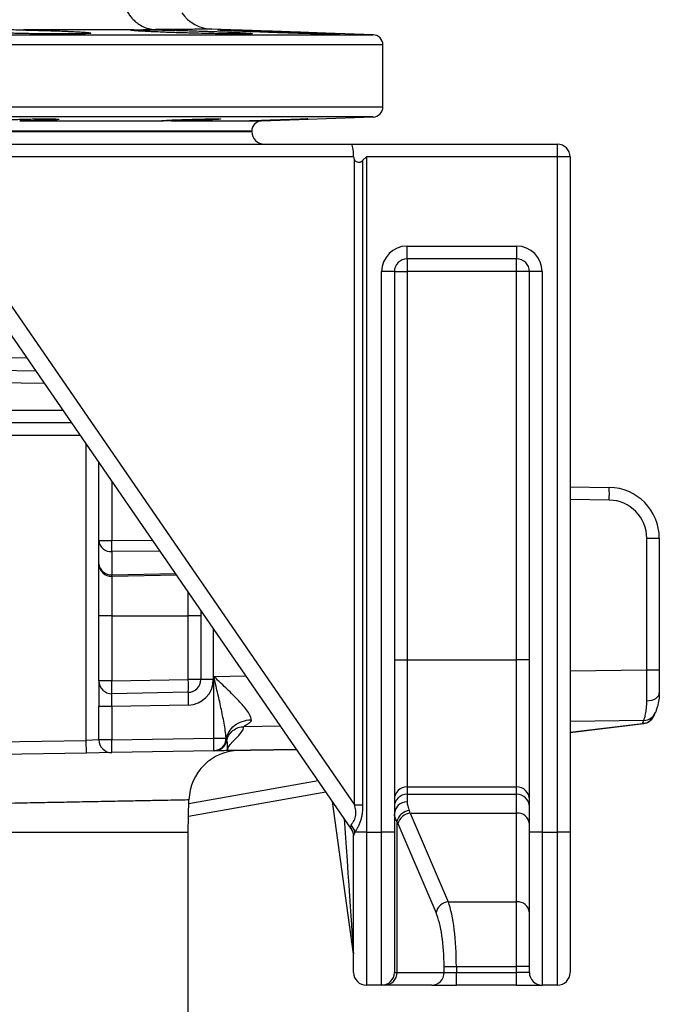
# Model space of a CAD drawing. Header units: millimetres. Extents: x 941 to 1871, y 616 to 2615.
# Tile 10 of 36: x 1451 to 1702, y 1154 to 1540. Entities that reach past the tile are written whole.
import ezdxf

# ---------------------------------------------------------------- set-up
doc = ezdxf.new("R2010")
doc.units = ezdxf.units.MM

msp = doc.modelspace()

# ---------------------------------------------------------------- linework, layer by layer
at = {"color": 8, "linetype": 'Continuous', "lineweight": 25}
for p, q in [((1064.46, 1534.07), (1589.74, 1534.07)), ((1593.6, 1530.07), (1330.81, 1530.07)), ((1329.1, 1505.79), (1593.6, 1505.79)), ((1589.74, 1501.8), (1327.1, 1501.8)), ((1542.28, 1500.27), (1545.96, 1500.27)), ((1542.1, 1496.27), (1112.1, 1496.27)), ((1393.77, 1408.35), (1453.87, 1407.28)), ((1460.81, 1397.2), (1392.51, 1398.4)), ((1391.05, 1386.83), (1467.95, 1386.83)), ((1474.84, 1376.83), (1401.67, 1376.83)), ((1477.1, 1257.21), (1477.1, 1373.55)), ((1487.19, 1358.91), (1487.19, 1335.6)), ((1682.45, 1351.48), (1667.1, 1351.75)), ((1487.19, 1335.6), (1503.14, 1335.76)), ((1506.1, 1331.46), (1487.19, 1331.27)), ((1487.19, 1322.19), (1512.18, 1322.63)), ((1517.19, 1306.13), (1517.19, 1315.36)), ((1527.01, 1301.1), (1527.01, 1281.05)), ((1667.1, 1284.47), (1697.19, 1284.94)), ((1527.19, 1282.27), (1539.85, 1282.47)), ((1696.03, 1265.04), (1667.1, 1264.58)), ((1667.1, 1260.36), (1695.47, 1263.84)), ((1695.99, 1263.85), (1695.47, 1263.84)), ((1553.4, 1262.8), (1538.98, 1262.57)), ((1532.25, 1257.05), (1532.08, 1256.6)), ((1532.59, 1253.2), (1559.68, 1253.68)), ((1517.42, 1232.45), (1568.15, 1241.39))]:
    msp.add_line(p, q, dxfattribs=at)
at = {"color": 7, "linetype": 'Continuous', "lineweight": 25}
for p, q in [((1589.74, 1534.07), (1526.42, 1536.28)), ((1593.6, 1505.79), (1593.6, 1530.07)), ((1451, 1500.27), (1507.51, 1500.27)), ((1510.61, 1500.27), (1541.2, 1500.27)), ((1541.21, 1500.26), (1541.2, 1500.27)), ((1545.96, 1500.27), (1589.74, 1501.8)), ((1112.1, 1496.13), (1542.1, 1496.13)), ((1542.1, 1496.13), (1542.1, 1496.27)), ((1438.74, 1491.13), (1581.21, 1491.13)), ((1541.69, 1491.18), (1541.74, 1491.19)), ((1581.21, 1491.13), (1662.1, 1491.13)), ((1662.1, 1486.13), (1662.1, 1491.13)), ((1582.1, 1486.13), (1440.47, 1486.13)), ((1582.45, 1231.94), (1582.45, 1485)), ((1585.64, 1484.67), (1587.1, 1486.13)), ((1585.64, 1484.67), (1585.64, 1231.94)), ((1662.1, 1486.13), (1587.1, 1486.13)), ((1587.1, 1486.13), (1587.1, 1221.13)), ((1667.1, 1486.13), (1662.1, 1486.13)), ((1662.1, 1221.13), (1662.1, 1486.13)), ((1667.1, 1486.13), (1667.1, 1221.13)), ((1603.1, 1451.13), (1646.1, 1451.13)), ((1603.1, 1446.13), (1603.1, 1451.13)), ((1646.1, 1451.13), (1646.1, 1446.13)), ((1646.1, 1446.13), (1603.1, 1446.13)), ((1603.1, 1446.13), (1603.1, 1441.13)), ((1646.1, 1441.13), (1646.1, 1446.13)), ((1593.1, 1221.13), (1593.1, 1441.13)), ((1598.1, 1441.13), (1593.1, 1441.13)), ((1598.1, 1441.13), (1598.1, 1221.13)), ((1598.1, 1441.13), (1603.1, 1441.13)), ((1646.1, 1441.13), (1603.1, 1441.13)), ((1603.1, 1441.13), (1603.1, 1288.82)), ((1651.1, 1441.13), (1646.1, 1441.13)), ((1646.1, 1288.82), (1646.1, 1441.13)), ((1656.1, 1441.13), (1651.1, 1441.13)), ((1651.1, 1221.13), (1651.1, 1441.13)), ((1656.1, 1441.13), (1656.1, 1221.13)), ((1440.47, 1438.05), (1582.45, 1231.94)), ((1581.22, 1222.41), (1434.63, 1435.21)), ((1393.14, 1403.38), (1457.32, 1402.26)), ((1471.4, 1381.83), (1390.41, 1381.83)), ((1482.1, 1335.6), (1482.1, 1366.29)), ((1667.1, 1356.74), (1682.45, 1356.48)), ((1482.1, 1335.6), (1487.19, 1335.6)), ((1482.1, 1326.52), (1482.1, 1335.6)), ((1697.19, 1284.94), (1697.19, 1336.48)), ((1697.19, 1336.48), (1702.1, 1336.48)), ((1702.1, 1336.48), (1702.1, 1284.94)), ((1487.19, 1331.27), (1487.19, 1322.19)), ((1482.1, 1306.13), (1482.1, 1326.52)), ((1512.64, 1321.97), (1487.19, 1321.52)), ((1487.19, 1321.52), (1487.19, 1306.13)), ((1487.19, 1306.13), (1482.1, 1306.13)), ((1482.1, 1280.52), (1482.1, 1306.13)), ((1487.19, 1306.13), (1517.19, 1306.13)), ((1487.19, 1306.13), (1487.19, 1280.52)), ((1522.1, 1306.13), (1517.19, 1306.13)), ((1517.19, 1281.05), (1517.19, 1306.13)), ((1522.1, 1308.23), (1522.1, 1306.13)), ((1522.1, 1306.13), (1522.1, 1281.05)), ((1598.1, 1288.82), (1603.1, 1288.82)), ((1603.1, 1288.82), (1603.1, 1239.01)), ((1603.1, 1288.82), (1646.1, 1288.82)), ((1651.1, 1288.82), (1646.1, 1288.82)), ((1646.1, 1239.01), (1646.1, 1288.82)), ((1697.19, 1284.94), (1702.1, 1284.94)), ((1702.1, 1284.94), (1702.1, 1275.79)), ((1487.19, 1280.52), (1482.1, 1280.52)), ((1482.1, 1280.52), (1482.1, 1270.52)), ((1487.19, 1280.52), (1517.19, 1281.05)), ((1522.1, 1281.05), (1517.19, 1281.05)), ((1527.01, 1281.05), (1522.1, 1281.05)), ((1527.19, 1258.08), (1527.19, 1282.27)), ((1517.19, 1276.05), (1487.19, 1275.52)), ((1487.19, 1270.52), (1482.1, 1270.52)), ((1482.1, 1257.38), (1482.1, 1270.52)), ((1517.19, 1271.05), (1487.19, 1270.52)), ((1487.19, 1270.52), (1487.19, 1257.38)), ((1667.1, 1260.3), (1695.99, 1263.85)), ((1431.65, 1256.41), (1477.1, 1257.21)), ((1482.1, 1257.38), (1477.1, 1257.21)), ((1477.19, 1252.21), (1477.1, 1257.21)), ((1487.19, 1257.38), (1482.1, 1257.38)), ((1487.19, 1257.38), (1527.19, 1258.08)), ((1527.19, 1258.08), (1532.05, 1258.08)), ((1477.19, 1252.21), (1443.39, 1251.62)), ((1487.19, 1252.38), (1477.19, 1252.21)), ((1527.19, 1253.08), (1487.19, 1252.38)), ((1559.7, 1253.65), (1532.59, 1253.17)), ((1571.25, 1236.88), (1517.28, 1227.36)), ((1603.1, 1239.01), (1646.1, 1239.01)), ((1603.1, 1239.01), (1603.1, 1236.08)), ((1646.1, 1236.08), (1646.1, 1239.01)), ((1517.1, 1221.13), (1517.46, 1233.82)), ((1582.05, 1173.47), (1573.79, 1233.19)), ((1603.1, 1236.08), (1646.1, 1236.08)), ((1603.1, 1236.08), (1603.1, 1233.04)), ((1646.1, 1228.68), (1646.1, 1236.08)), ((1582.45, 1231.94), (1585.64, 1231.94)), ((1604.35, 1228.68), (1646.1, 1228.68)), ((1604.35, 1228.68), (1619.27, 1193.86)), ((1646.1, 1193.86), (1646.1, 1228.68)), ((1599.12, 1225.31), (1599.12, 1166.13)), ((1428.64, 1221.13), (1517.1, 1221.13)), ((1517.1, 1065.86), (1517.1, 1221.13)), ((1587.1, 1221.13), (1582.59, 1221.13)), ((1587.1, 1221.13), (1593.1, 1221.13)), ((1587.1, 1221.13), (1587.1, 1161.13)), ((1598.1, 1221.13), (1593.1, 1221.13)), ((1593.1, 1161.13), (1593.1, 1221.13)), ((1598.1, 1221.13), (1598.1, 1166.13)), ((1614.45, 1189.62), (1599.52, 1224.44)), ((1656.1, 1221.13), (1651.1, 1221.13)), ((1651.1, 1166.13), (1651.1, 1221.13)), ((1656.1, 1221.13), (1662.1, 1221.13)), ((1656.1, 1221.13), (1656.1, 1161.13)), ((1667.1, 1221.13), (1662.1, 1221.13)), ((1662.1, 1161.13), (1662.1, 1221.13)), ((1667.1, 1221.13), (1667.1, 1166.13)), ((1582.1, 1166.13), (1582.1, 1219.76)), ((1619.27, 1193.86), (1646.1, 1193.86)), ((1646.1, 1168.42), (1646.1, 1193.86)), ((1617.59, 1166.13), (1617.59, 1168.42)), ((1617.59, 1168.42), (1622.42, 1168.42)), ((1622.42, 1168.42), (1646.1, 1168.42)), ((1622.42, 1168.42), (1622.42, 1166.13)), ((1651.1, 1168.42), (1646.1, 1168.42)), ((1646.1, 1166.13), (1646.1, 1168.42)), ((1598.1, 1166.13), (1599.12, 1166.13)), ((1599.12, 1166.13), (1617.59, 1166.13)), ((1617.59, 1166.13), (1622.42, 1166.13)), ((1622.42, 1161.13), (1622.42, 1166.13)), ((1622.42, 1166.13), (1646.1, 1166.13)), ((1651.1, 1166.13), (1646.1, 1166.13)), ((1646.1, 1161.13), (1646.1, 1166.13)), ((1593.1, 1161.13), (1587.1, 1161.13)), ((1594.29, 1161.13), (1593.1, 1161.13)), ((1612.76, 1161.13), (1594.29, 1161.13)), ((1612.76, 1161.13), (1622.42, 1161.13)), ((1646.1, 1161.13), (1622.42, 1161.13)), ((1646.1, 1161.13), (1656.1, 1161.13)), ((1662.1, 1161.13), (1656.1, 1161.13))]:
    msp.add_line(p, q, dxfattribs=at)
at = {"color": 7, "linetype": 'Continuous', "lineweight": 25, "flags": 128}
msp.add_lwpolyline([(1697.22, 1272.74), (1698.18, 1272.81), (1699.1, 1272.99), (1699.94, 1273.27), (1700.68, 1273.65), (1701.28, 1274.11), (1701.73, 1274.64), (1702.01, 1275.2), (1702.1, 1275.79)], dxfattribs=at)
at = {"color": 7, "linetype": 'Continuous', "lineweight": 25}
for centre, radius, start, end in [((1526.95, 1551.27), 15, 214.7547, 268), ((1589.6, 1530.07), 4, 0, 88), ((1589.6, 1505.79), 4, 272, 0), ((1546.1, 1496.27), 4, 92, 180), ((1547.1, 1496.13), 5, 180, 270), ((1662.1, 1486.13), 5, 0, 90), ((1603.1, 1441.13), 10, 90, 180), ((1646.1, 1441.13), 10, 0, 90), ((1603.1, 1441.13), 5, 90, 180), ((1646.1, 1441.13), 5, 0, 90), ((1610.81, 1353.98), 71.68, 358.0016, 1.9984), ((1682.1, 1336.48), 20, 0, 89), ((1682.19, 1336.48), 15, 0, 89), ((1486.8, 1335.97), 4.71, 184.4926, 274.7091), ((1319.12, 1333.43), 168.08, 359.262, 0.738), ((1486.8, 1326.89), 4.71, 184.4926, 274.7091), ((1487.1, 1326.52), 5, 180, 271), ((1472.68, 1321.86), 14.51, 358.6776, 1.3224), ((1487.1, 1280.52), 5, 180, 271), ((1415.55, 1278.02), 71.68, 358.0016, 1.9984), ((1445.55, 1278.55), 71.68, 358.0016, 1.9984), ((1517.1, 1281.05), 5, 271, 0), ((1517.01, 1281.05), 10, 271, 0), ((1588.83, 1273.55), 71.68, 178.0016, 181.9984), ((1695.98, 1270), 4.97, 270.6169, 337.2544), ((1682.1, 1275.79), 20, 332.2783, 337.3471), ((1695.42, 1268.8), 4.96, 270.5569, 332.1956), ((1682.19, 1270.82), 15, 332.2783, 337.3471), ((1695.38, 1268.81), 5, 276.9927, 332.2783), ((1487.1, 1257.38), 5, 180, 271), ((1415.55, 1254.88), 71.68, 358.0016, 1.9984), ((1455.55, 1255.58), 71.68, 358.0016, 1.9984), ((1527.08, 1258.05), 4.97, 271.2961, 0.3172), ((1527.35, 1258.08), 5, 270.9991, 348.0897), ((1527.38, 1258.08), 5, 270.9997, 348.1453), ((1537.46, 1233.26), 20, 91, 178.4295), ((1531.97, 1253.19), 0.62, 358.7351, 1.2649), ((1603.09, 1234.01), 4.99, 89.891, 179.8906), ((1646.11, 1234.01), 4.99, 0.1094, 90.109), ((1603.09, 1231.09), 4.99, 89.891, 179.8906), ((1602.94, 1228.2), 4.85, 88.1522, 178.0245), ((1646.11, 1231.09), 4.99, 0.1094, 90.109), ((1604.45, 1224.24), 5.44, 95.2715, 168.585), ((1604.84, 1223.24), 5.46, 95.2025, 167.3614), ((1646.45, 1224.02), 4.67, 5.0878, 94.3131), ((1577.33, 1219.75), 4.77, 0.0839, 37.9276), ((1577.04, 1220.13), 5.64, 10.2763, 42.7841), ((1577.1, 1219.58), 5, 0, 34.5625), ((1619.77, 1188.43), 5.46, 95.2025, 167.3614), ((1646.45, 1189.21), 4.67, 5.0878, 94.3131), ((1577.1, 1172.79), 5, 0, 7.8763), ((1587.1, 1166.13), 5, 180, 270), ((1593.1, 1166.13), 5, 270, 0), ((1594.21, 1166.05), 4.92, 271.0102, 0.9758), ((1612.68, 1166.05), 4.92, 271.0102, 0.9758), ((1656.1, 1166.13), 5, 180, 270), ((1662.1, 1166.13), 5, 270, 0)]:
    msp.add_arc(centre, radius, start, end, dxfattribs=at)
for centre, major_axis, ratio, start_param, end_param in [((1581.21, 1486.13), (0, 5), 0.178042, 4.712389, 6.283185), ((1595.7, 1486.13), (13.6, 0), 0.367742, 3.141593, 3.369546), ((1697.1, 1284.95), (-0.08, 20), 0.004362, 4.055578, 4.712166), ((1487.1, 1270.52), (0.09, 5), 0.017429, 4.713302, 6.283794), ((1597.96, 1186.27), (0, 50), 0.241154, 5.72468, 5.762613), ((1593.13, 1186.27), (0, 45), 0.267949, 5.72468, 5.762613), ((1577.1, 1237.21), (-4.15, 14.81), 0.021575, 2.934512, 3.078763), ((1615.73, 1168.42), (0, 30), 0.223291, 4.712389, 5.72468), ((1610.9, 1168.42), (0, 25), 0.267949, 4.712389, 5.72468)]:
    msp.add_ellipse(centre, major_axis=major_axis, ratio=ratio, start_param=start_param, end_param=end_param, dxfattribs=at)
at = {"color": 8, "linetype": 'Continuous', "lineweight": 25}
msp.add_ellipse((1577.1, 1245.76), major_axis=(-4.95, 72.29), ratio=0.000212, start_param=1.840562, end_param=3.138531, dxfattribs=at)
at = {"color": 7, "linetype": 'Continuous', "lineweight": 25}
for points, knots in [([(1491.68, 1555.16), (1491.4, 1554.06), (1491.24, 1552.95), (1491.16, 1551.25), (1491.16, 1550.69), (1491.23, 1549.55), (1491.29, 1548.98), (1491.57, 1547.32), (1491.86, 1546.23), (1492.68, 1544.13), (1493.19, 1543.15), (1494.09, 1541.78), (1494.42, 1541.34), (1495.12, 1540.5), (1495.49, 1540.11), (1496.27, 1539.37), (1496.67, 1539.02), (1497.52, 1538.39), (1497.96, 1538.09), (1499.33, 1537.29), (1500.29, 1536.87), (1501.77, 1536.43), (1502.28, 1536.32), (1503.05, 1536.19), (1503.3, 1536.16), (1503.82, 1536.11), (1504.08, 1536.09), (1504.34, 1536.08)], [0, 0, 0, 0, 0.125, 0.125, 0.1875, 0.1875, 0.25, 0.25, 0.375, 0.375, 0.5, 0.5, 0.5625, 0.5625, 0.625, 0.625, 0.6875, 0.6875, 0.75, 0.75, 0.875, 0.875, 0.9375, 0.9375, 0.96875, 0.96875, 1, 1, 1, 1]), ([(1452.46, 1535.94), (1453.79, 1535.91), (1455.1, 1535.89), (1457.73, 1535.82), (1459.03, 1535.79), (1461.62, 1535.72), (1462.88, 1535.68), (1465.31, 1535.6), (1466.48, 1535.56), (1468.17, 1535.49), (1468.72, 1535.47), (1469.78, 1535.42), (1470.29, 1535.4), (1471.29, 1535.35), (1471.77, 1535.33), (1472.69, 1535.29), (1473.12, 1535.26), (1474.36, 1535.19), (1475.1, 1535.15), (1476.08, 1535.08), (1476.39, 1535.06), (1476.94, 1535.01), (1477.2, 1534.99), (1477.87, 1534.93), (1478.22, 1534.88), (1478.59, 1534.82), (1478.69, 1534.8), (1478.82, 1534.76), (1478.86, 1534.74), (1478.9, 1534.69), (1478.82, 1534.66), (1478.54, 1534.61), (1478.42, 1534.59), (1478.12, 1534.56), (1477.94, 1534.55), (1477.34, 1534.51), (1476.84, 1534.49), (1475.94, 1534.45), (1475.61, 1534.45), (1474.91, 1534.43), (1474.53, 1534.42), (1473.35, 1534.4), (1472.49, 1534.39), (1471.06, 1534.38), (1470.57, 1534.37), (1469.54, 1534.37), (1469, 1534.37), (1467.37, 1534.37), (1466.23, 1534.37), (1464.44, 1534.38), (1463.83, 1534.38), (1462.58, 1534.39), (1461.95, 1534.4), (1460.04, 1534.42), (1458.75, 1534.44), (1456.78, 1534.47), (1456.12, 1534.48), (1454.8, 1534.5), (1454.13, 1534.51), (1452.15, 1534.55), (1450.85, 1534.58), (1448.92, 1534.62), (1448.29, 1534.64), (1447.02, 1534.67), (1446.39, 1534.69), (1444.56, 1534.75), (1443.39, 1534.78), (1441.71, 1534.84), (1441.16, 1534.86), (1440.1, 1534.91), (1439.58, 1534.93), (1438.08, 1534.99), (1437.17, 1535.04), (1435.92, 1535.1), (1435.52, 1535.13), (1434.77, 1535.17), (1434.41, 1535.2), (1433.42, 1535.27), (1432.86, 1535.31), (1432.17, 1535.38), (1431.96, 1535.4), (1431.61, 1535.45), (1431.45, 1535.47), (1431.07, 1535.54), (1430.93, 1535.58), (1430.87, 1535.64), (1430.88, 1535.66), (1430.95, 1535.7), (1431.02, 1535.72), (1431.29, 1535.77), (1431.58, 1535.81), (1432.17, 1535.86), (1432.39, 1535.87), (1432.88, 1535.9), (1433.16, 1535.91), (1433.46, 1535.92)], [0, 0, 0, 0, 0.03125, 0.03125, 0.0625, 0.0625, 0.09375, 0.09375, 0.125, 0.125, 0.140625, 0.140625, 0.15625, 0.15625, 0.171875, 0.171875, 0.1875, 0.1875, 0.21875, 0.21875, 0.234375, 0.234375, 0.25, 0.25, 0.28125, 0.28125, 0.296875, 0.296875, 0.3125, 0.3125, 0.34375, 0.34375, 0.359375, 0.359375, 0.375, 0.375, 0.40625, 0.40625, 0.421875, 0.421875, 0.4375, 0.4375, 0.46875, 0.46875, 0.484375, 0.484375, 0.5, 0.5, 0.53125, 0.53125, 0.546875, 0.546875, 0.5625, 0.5625, 0.59375, 0.59375, 0.609375, 0.609375, 0.625, 0.625, 0.65625, 0.65625, 0.671875, 0.671875, 0.6875, 0.6875, 0.71875, 0.71875, 0.734375, 0.734375, 0.75, 0.75, 0.78125, 0.78125, 0.796875, 0.796875, 0.8125, 0.8125, 0.84375, 0.84375, 0.859375, 0.859375, 0.875, 0.875, 0.90625, 0.90625, 0.921875, 0.921875, 0.9375, 0.9375, 0.96875, 0.96875, 0.984375, 0.984375, 1, 1, 1, 1]), ([(1433.46, 1535.92), (1433.92, 1535.94), (1434.42, 1535.99), (1435.54, 1536.1), (1436.15, 1536.16), (1437.47, 1536.27), (1438.18, 1536.32), (1439.68, 1536.39), (1440.47, 1536.41), (1442.11, 1536.41), (1442.97, 1536.39), (1444.32, 1536.34), (1444.77, 1536.32), (1445.69, 1536.27), (1446.16, 1536.25), (1447.57, 1536.16), (1448.52, 1536.1), (1450.46, 1536), (1451.45, 1535.95), (1452.46, 1535.94)], [0, 0, 0, 0, 0.125, 0.125, 0.25, 0.25, 0.375, 0.375, 0.5, 0.5, 0.625, 0.625, 0.6875, 0.6875, 0.75, 0.75, 0.875, 0.875, 1, 1, 1, 1]), ([(1495.84, 1536.02), (1494.43, 1536.01), (1492.95, 1536.01), (1489.9, 1535.99), (1488.32, 1535.99), (1483.43, 1535.98), (1479.97, 1535.97), (1472.7, 1535.96), (1468.89, 1535.95), (1460.92, 1535.94), (1456.77, 1535.94), (1452.46, 1535.94)], [0, 0, 0, 0, 0.125, 0.125, 0.25, 0.25, 0.5, 0.5, 0.75, 0.75, 1, 1, 1, 1]), ([(1499.64, 1536.04), (1500.1, 1536.04), (1500.6, 1536.03), (1501.38, 1536.03), (1501.65, 1536.02), (1502.2, 1536.02), (1502.48, 1536.01), (1503.89, 1535.99), (1505.11, 1535.97), (1506.72, 1535.94), (1507.05, 1535.93), (1507.71, 1535.92), (1508.05, 1535.91), (1509.08, 1535.89), (1509.77, 1535.87), (1511.88, 1535.82), (1513.32, 1535.79), (1515.53, 1535.72), (1516.28, 1535.7), (1517.78, 1535.66), (1518.52, 1535.63), (1520.74, 1535.57), (1522.22, 1535.52), (1524.41, 1535.44), (1525.13, 1535.42), (1526.55, 1535.36), (1527.93, 1535.31), (1529.27, 1535.26), (1530.57, 1535.21), (1531.21, 1535.18), (1533.07, 1535.1), (1534.23, 1535.05), (1536.36, 1534.95), (1537.3, 1534.9), (1538.56, 1534.84), (1538.95, 1534.81), (1539.68, 1534.77), (1540.01, 1534.75), (1540.92, 1534.68), (1541.38, 1534.65), (1541.89, 1534.59), (1542.02, 1534.58), (1542.17, 1534.55), (1542.21, 1534.55), (1542.28, 1534.53), (1542.3, 1534.52), (1542.38, 1534.49), (1542.3, 1534.46), (1542.04, 1534.44), (1541.97, 1534.43), (1541.83, 1534.42), (1541.75, 1534.42), (1541.49, 1534.41), (1541.28, 1534.4), (1540.55, 1534.38), (1539.94, 1534.37), (1538.83, 1534.37), (1538.43, 1534.37), (1537.57, 1534.37), (1537.12, 1534.37), (1535.67, 1534.38), (1534.61, 1534.39), (1532.86, 1534.41), (1532.26, 1534.42), (1531.02, 1534.44), (1529.75, 1534.46), (1528.41, 1534.48), (1527.38, 1534.5), (1527.03, 1534.51), (1526.33, 1534.52), (1525.97, 1534.53), (1524.19, 1534.57), (1522.73, 1534.6), (1520.52, 1534.65), (1519.78, 1534.67), (1518.66, 1534.7), (1518.28, 1534.71), (1517.53, 1534.73), (1517.16, 1534.75), (1515.3, 1534.8), (1513.83, 1534.84), (1511.67, 1534.91), (1510.96, 1534.94), (1509.54, 1534.99), (1508.85, 1535.01), (1506.83, 1535.09), (1505.55, 1535.14), (1503.73, 1535.22), (1503.14, 1535.24), (1502.01, 1535.3), (1501.48, 1535.32), (1499.94, 1535.4), (1499.02, 1535.45), (1498, 1535.51), (1497.8, 1535.52), (1497.43, 1535.55), (1497.24, 1535.56), (1496.73, 1535.6), (1496.1, 1535.64), (1495.6, 1535.69), (1495.28, 1535.72), (1495.18, 1535.73), (1494.99, 1535.75), (1494.91, 1535.76), (1494.53, 1535.81), (1494.37, 1535.85), (1494.33, 1535.9), (1494.35, 1535.91), (1494.47, 1535.94), (1494.56, 1535.95), (1494.94, 1535.99), (1495.32, 1536.01), (1495.84, 1536.02)], [0, 0, 0, 0, 0.015625, 0.015625, 0.023437, 0.023437, 0.03125, 0.03125, 0.0625, 0.0625, 0.070312, 0.070312, 0.078125, 0.078125, 0.09375, 0.09375, 0.125, 0.125, 0.140625, 0.140625, 0.15625, 0.15625, 0.1875, 0.1875, 0.203125, 0.203125, 0.21875, 0.234375, 0.234375, 0.25, 0.25, 0.28125, 0.28125, 0.3125, 0.3125, 0.328125, 0.328125, 0.34375, 0.34375, 0.375, 0.375, 0.390625, 0.390625, 0.398437, 0.398437, 0.40625, 0.40625, 0.4375, 0.4375, 0.445312, 0.445312, 0.453125, 0.453125, 0.46875, 0.46875, 0.5, 0.5, 0.515625, 0.515625, 0.53125, 0.53125, 0.5625, 0.5625, 0.578125, 0.578125, 0.59375, 0.609375, 0.609375, 0.617187, 0.617187, 0.625, 0.625, 0.65625, 0.65625, 0.671875, 0.671875, 0.679687, 0.679687, 0.6875, 0.6875, 0.71875, 0.71875, 0.734375, 0.734375, 0.75, 0.75, 0.78125, 0.78125, 0.796875, 0.796875, 0.8125, 0.8125, 0.84375, 0.84375, 0.851562, 0.851562, 0.859375, 0.859375, 0.875, 0.890625, 0.890625, 0.898437, 0.898437, 0.90625, 0.90625, 0.9375, 0.9375, 0.953125, 0.953125, 0.96875, 0.96875, 1, 1, 1, 1]), ([(1495.84, 1536.02), (1496.29, 1536.03), (1496.84, 1536.04), (1498.1, 1536.05), (1498.83, 1536.05), (1499.64, 1536.04)], [0, 0, 0, 0, 0.5, 0.5, 1, 1, 1, 1]), ([(1526.42, 1536.28), (1526.42, 1536.28), (1525.99, 1536.27), (1524.68, 1536.26), (1524.13, 1536.25), (1523.13, 1536.24), (1522.77, 1536.23), (1521.98, 1536.23), (1521.56, 1536.22), (1519.31, 1536.2), (1517.03, 1536.18), (1513.54, 1536.15), (1512.81, 1536.14), (1511.29, 1536.13), (1510.5, 1536.12), (1508.02, 1536.1), (1506.25, 1536.09), (1504.34, 1536.08)], [0, 0, 0, 0, 0.25, 0.25, 0.375, 0.375, 0.4375, 0.4375, 0.5, 0.5, 0.75, 0.75, 0.8125, 0.8125, 0.875, 0.875, 1, 1, 1, 1]), ([(1569.58, 1534.72), (1570.71, 1534.67), (1571.7, 1534.63), (1573.02, 1534.58), (1573.42, 1534.56), (1574.17, 1534.53), (1574.51, 1534.51), (1575.43, 1534.47), (1575.89, 1534.45), (1576.28, 1534.42), (1576.35, 1534.42), (1576.47, 1534.41), (1576.52, 1534.41), (1576.64, 1534.39), (1576.68, 1534.39), (1576.69, 1534.37), (1576.54, 1534.37), (1576.17, 1534.37), (1576.08, 1534.37), (1575.89, 1534.37), (1575.79, 1534.37), (1575.45, 1534.37), (1574.93, 1534.38), (1574.27, 1534.39), (1573.72, 1534.4), (1573.52, 1534.41), (1573.12, 1534.42), (1572.91, 1534.42), (1571.82, 1534.44), (1570.83, 1534.47), (1569.18, 1534.51), (1568.6, 1534.52), (1567.68, 1534.55), (1567.37, 1534.56), (1566.74, 1534.57), (1566.42, 1534.58), (1564.79, 1534.63), (1563.42, 1534.67), (1561.24, 1534.73), (1560.49, 1534.75), (1558.99, 1534.8), (1558.23, 1534.82), (1555.93, 1534.9), (1554.37, 1534.95), (1552, 1535.02), (1551.21, 1535.05), (1549.65, 1535.11), (1548.87, 1535.13), (1547.34, 1535.19), (1546.58, 1535.21), (1545.07, 1535.27), (1544.32, 1535.3), (1542.14, 1535.38), (1540.75, 1535.43), (1538.79, 1535.51), (1538.16, 1535.54), (1536.93, 1535.59), (1536.34, 1535.61), (1534.68, 1535.69), (1533.68, 1535.73), (1532.35, 1535.79), (1531.94, 1535.81), (1531.19, 1535.85), (1530.52, 1535.89), (1529.98, 1535.92), (1529.64, 1535.94), (1529.53, 1535.95), (1529.33, 1535.96), (1529.24, 1535.97), (1528.85, 1536), (1528.69, 1536.01), (1528.68, 1536.03), (1528.71, 1536.04), (1528.82, 1536.04), (1528.87, 1536.04), (1528.98, 1536.04), (1529.05, 1536.04), (1529.42, 1536.05), (1529.87, 1536.04), (1530.61, 1536.02), (1530.77, 1536.02), (1531.1, 1536.01), (1531.28, 1536.01), (1531.83, 1536), (1532.23, 1535.99), (1533.53, 1535.95), (1534.51, 1535.92), (1536.18, 1535.87), (1536.77, 1535.86), (1537.98, 1535.82), (1538.6, 1535.8), (1539.9, 1535.76), (1540.57, 1535.74), (1541.95, 1535.69), (1542.67, 1535.67), (1544.85, 1535.6), (1546.34, 1535.55), (1548.64, 1535.47), (1549.42, 1535.44), (1551, 1535.39), (1551.78, 1535.36), (1554.13, 1535.28), (1555.69, 1535.22), (1558.01, 1535.14), (1558.78, 1535.11), (1560.29, 1535.06), (1561.03, 1535.03), (1562.47, 1534.98), (1563.18, 1534.95), (1564.57, 1534.9), (1565.25, 1534.88), (1567.23, 1534.8), (1568.46, 1534.76), (1569.58, 1534.72)], [0, 0, 0, 0, 0.03125, 0.03125, 0.046875, 0.046875, 0.0625, 0.0625, 0.09375, 0.09375, 0.101562, 0.101562, 0.109375, 0.109375, 0.125, 0.125, 0.15625, 0.15625, 0.164062, 0.164062, 0.171875, 0.171875, 0.1875, 0.203125, 0.203125, 0.210937, 0.210937, 0.21875, 0.21875, 0.25, 0.25, 0.265625, 0.265625, 0.273437, 0.273437, 0.28125, 0.28125, 0.3125, 0.3125, 0.328125, 0.328125, 0.34375, 0.34375, 0.375, 0.375, 0.390625, 0.390625, 0.40625, 0.40625, 0.421875, 0.421875, 0.4375, 0.4375, 0.46875, 0.46875, 0.484375, 0.484375, 0.5, 0.5, 0.53125, 0.53125, 0.546875, 0.546875, 0.5625, 0.578125, 0.578125, 0.585938, 0.585938, 0.59375, 0.59375, 0.625, 0.625, 0.640625, 0.640625, 0.648438, 0.648438, 0.65625, 0.65625, 0.6875, 0.6875, 0.695313, 0.695313, 0.703125, 0.703125, 0.71875, 0.71875, 0.75, 0.75, 0.765625, 0.765625, 0.78125, 0.78125, 0.796875, 0.796875, 0.8125, 0.8125, 0.84375, 0.84375, 0.859375, 0.859375, 0.875, 0.875, 0.90625, 0.90625, 0.921875, 0.921875, 0.9375, 0.9375, 0.953125, 0.953125, 0.96875, 0.96875, 1, 1, 1, 1]), ([(1446.37, 1500.27), (1445.9, 1500.27), (1445.48, 1500.28), (1444.93, 1500.3), (1444.76, 1500.3), (1444.45, 1500.32), (1444.31, 1500.32), (1443.92, 1500.35), (1443.73, 1500.36), (1443.53, 1500.39), (1443.48, 1500.4), (1443.41, 1500.42), (1443.39, 1500.43), (1443.37, 1500.46), (1443.43, 1500.48), (1443.6, 1500.51), (1443.68, 1500.52), (1443.85, 1500.55), (1443.96, 1500.56), (1444.32, 1500.6), (1444.61, 1500.62), (1445.31, 1500.67), (1445.72, 1500.69), (1446.62, 1500.74), (1447.12, 1500.76), (1447.93, 1500.8), (1448.21, 1500.81), (1448.79, 1500.83), (1449.09, 1500.84), (1450, 1500.87), (1450.64, 1500.89), (1451.63, 1500.92), (1451.97, 1500.93), (1452.65, 1500.95), (1452.99, 1500.95), (1454.01, 1500.98), (1454.71, 1500.99), (1456.1, 1501.02), (1456.79, 1501.03), (1457.8, 1501.04), (1458.14, 1501.04), (1458.79, 1501.05), (1459.12, 1501.05), (1460.08, 1501.06), (1460.69, 1501.06), (1461.55, 1501.06), (1461.83, 1501.06), (1462.38, 1501.06), (1462.64, 1501.05), (1463.39, 1501.05), (1463.84, 1501.04), (1464.44, 1501.03), (1464.63, 1501.03), (1464.98, 1501.02), (1465.15, 1501.01), (1465.59, 1500.99), (1465.82, 1500.98), (1466.18, 1500.95), (1466.3, 1500.93), (1466.4, 1500.89), (1466.39, 1500.87), (1466.28, 1500.84), (1466.23, 1500.83), (1466.1, 1500.81), (1466.01, 1500.8), (1465.72, 1500.76), (1465.47, 1500.74), (1465, 1500.7), (1464.83, 1500.69), (1464.46, 1500.67), (1464.26, 1500.66), (1463.64, 1500.62), (1463.17, 1500.6), (1462.4, 1500.56), (1462.13, 1500.55), (1461.58, 1500.52), (1461.3, 1500.51), (1460.42, 1500.48), (1459.8, 1500.46), (1458.5, 1500.42), (1457.84, 1500.4), (1456.82, 1500.37), (1456.48, 1500.36), (1455.79, 1500.35), (1455.44, 1500.34), (1454.39, 1500.32), (1453.7, 1500.3), (1452.68, 1500.29), (1452.34, 1500.28), (1451.67, 1500.28), (1451.33, 1500.27), (1451, 1500.27)], [0, 0, 0, 0, 0.03125, 0.03125, 0.046875, 0.046875, 0.0625, 0.0625, 0.09375, 0.09375, 0.109375, 0.109375, 0.125, 0.125, 0.15625, 0.15625, 0.171875, 0.171875, 0.1875, 0.1875, 0.21875, 0.21875, 0.25, 0.25, 0.28125, 0.28125, 0.296875, 0.296875, 0.3125, 0.3125, 0.34375, 0.34375, 0.359375, 0.359375, 0.375, 0.375, 0.40625, 0.40625, 0.4375, 0.4375, 0.453125, 0.453125, 0.46875, 0.46875, 0.5, 0.5, 0.515625, 0.515625, 0.53125, 0.53125, 0.5625, 0.5625, 0.578125, 0.578125, 0.59375, 0.59375, 0.625, 0.625, 0.65625, 0.65625, 0.6875, 0.6875, 0.703125, 0.703125, 0.71875, 0.71875, 0.75, 0.75, 0.765625, 0.765625, 0.78125, 0.78125, 0.8125, 0.8125, 0.828125, 0.828125, 0.84375, 0.84375, 0.875, 0.875, 0.90625, 0.90625, 0.921875, 0.921875, 0.9375, 0.9375, 0.96875, 0.96875, 0.984375, 0.984375, 1, 1, 1, 1]), ([(1507.51, 1500.27), (1507.28, 1500.27), (1507.1, 1500.28), (1506.94, 1500.3), (1506.9, 1500.3), (1506.84, 1500.32), (1506.83, 1500.32), (1506.85, 1500.35), (1506.93, 1500.36), (1507.13, 1500.39), (1507.22, 1500.4), (1507.42, 1500.42), (1507.53, 1500.43), (1507.92, 1500.46), (1508.23, 1500.48), (1508.78, 1500.51), (1508.98, 1500.52), (1509.41, 1500.55), (1509.63, 1500.56), (1510.33, 1500.6), (1510.84, 1500.62), (1511.95, 1500.67), (1512.55, 1500.69), (1513.78, 1500.74), (1514.43, 1500.76), (1515.43, 1500.8), (1515.77, 1500.81), (1516.45, 1500.83), (1516.79, 1500.84), (1517.82, 1500.87), (1518.52, 1500.89), (1519.56, 1500.92), (1519.91, 1500.93), (1520.59, 1500.95), (1520.93, 1500.95), (1521.93, 1500.98), (1522.58, 1500.99), (1523.85, 1501.02), (1524.45, 1501.03), (1525.3, 1501.04), (1525.57, 1501.04), (1526.09, 1501.05), (1526.35, 1501.05), (1527.08, 1501.06), (1527.51, 1501.06), (1528.09, 1501.06), (1528.27, 1501.06), (1528.6, 1501.06), (1528.76, 1501.05), (1529.17, 1501.05), (1529.39, 1501.04), (1529.62, 1501.03), (1529.68, 1501.03), (1529.78, 1501.02), (1529.81, 1501.01), (1529.86, 1500.99), (1529.83, 1500.98), (1529.64, 1500.95), (1529.48, 1500.93), (1529.05, 1500.89), (1528.78, 1500.87), (1528.28, 1500.84), (1528.1, 1500.83), (1527.72, 1500.81), (1527.51, 1500.8), (1526.86, 1500.76), (1526.38, 1500.74), (1525.59, 1500.7), (1525.31, 1500.69), (1524.75, 1500.67), (1524.46, 1500.66), (1523.56, 1500.62), (1522.94, 1500.6), (1521.95, 1500.56), (1521.62, 1500.55), (1520.95, 1500.52), (1520.61, 1500.51), (1519.59, 1500.48), (1518.9, 1500.46), (1517.5, 1500.42), (1516.81, 1500.4), (1515.79, 1500.37), (1515.46, 1500.36), (1514.79, 1500.35), (1514.46, 1500.34), (1513.48, 1500.32), (1512.87, 1500.3), (1511.98, 1500.29), (1511.7, 1500.28), (1511.14, 1500.28), (1510.87, 1500.27), (1510.61, 1500.27)], [0, 0, 0, 0, 0.03125, 0.03125, 0.046875, 0.046875, 0.0625, 0.0625, 0.09375, 0.09375, 0.109375, 0.109375, 0.125, 0.125, 0.15625, 0.15625, 0.171875, 0.171875, 0.1875, 0.1875, 0.21875, 0.21875, 0.25, 0.25, 0.28125, 0.28125, 0.296875, 0.296875, 0.3125, 0.3125, 0.34375, 0.34375, 0.359375, 0.359375, 0.375, 0.375, 0.40625, 0.40625, 0.4375, 0.4375, 0.453125, 0.453125, 0.46875, 0.46875, 0.5, 0.5, 0.515625, 0.515625, 0.53125, 0.53125, 0.5625, 0.5625, 0.578125, 0.578125, 0.59375, 0.59375, 0.625, 0.625, 0.65625, 0.65625, 0.6875, 0.6875, 0.703125, 0.703125, 0.71875, 0.71875, 0.75, 0.75, 0.765625, 0.765625, 0.78125, 0.78125, 0.8125, 0.8125, 0.828125, 0.828125, 0.84375, 0.84375, 0.875, 0.875, 0.90625, 0.90625, 0.921875, 0.921875, 0.9375, 0.9375, 0.96875, 0.96875, 0.984375, 0.984375, 1, 1, 1, 1]), ([(1510.61, 1500.27), (1510.26, 1500.26), (1509.93, 1500.26), (1509.33, 1500.24), (1509.04, 1500.24), (1508.52, 1500.24), (1508.28, 1500.24), (1507.86, 1500.26), (1507.67, 1500.26), (1507.51, 1500.27)], [0, 0, 0, 0, 0.25, 0.25, 0.5, 0.5, 0.75, 0.75, 1, 1, 1, 1]), ([(1541.2, 1500.27), (1541.23, 1500.27), (1541.33, 1500.28), (1541.56, 1500.3), (1541.66, 1500.3), (1541.87, 1500.32), (1542, 1500.32), (1542.42, 1500.35), (1542.75, 1500.36), (1543.33, 1500.39), (1543.53, 1500.4), (1543.97, 1500.42), (1544.21, 1500.43), (1544.93, 1500.46), (1545.46, 1500.48), (1546.31, 1500.51), (1546.6, 1500.52), (1547.2, 1500.55), (1547.51, 1500.56), (1548.45, 1500.6), (1549.1, 1500.62), (1550.45, 1500.67), (1551.14, 1500.69), (1552.52, 1500.74), (1553.21, 1500.76), (1554.25, 1500.8), (1554.6, 1500.81), (1555.28, 1500.83), (1555.62, 1500.84), (1556.61, 1500.87), (1557.25, 1500.89), (1558.19, 1500.92), (1558.49, 1500.93), (1559.08, 1500.95), (1559.37, 1500.95), (1560.19, 1500.98), (1560.7, 1500.99), (1561.65, 1501.02), (1562.07, 1501.03), (1562.62, 1501.04), (1562.79, 1501.04), (1563.1, 1501.05), (1563.24, 1501.05), (1563.63, 1501.06), (1563.82, 1501.06), (1564.03, 1501.06), (1564.08, 1501.06), (1564.15, 1501.06), (1564.18, 1501.05), (1564.19, 1501.05), (1564.14, 1501.04), (1563.97, 1501.03), (1563.9, 1501.03), (1563.72, 1501.02), (1563.61, 1501.01), (1563.26, 1500.99), (1562.97, 1500.98), (1562.27, 1500.95), (1561.86, 1500.93), (1560.96, 1500.89), (1560.46, 1500.87), (1559.66, 1500.84), (1559.37, 1500.83), (1558.79, 1500.81), (1558.5, 1500.8), (1557.59, 1500.76), (1556.95, 1500.74), (1555.96, 1500.7), (1555.62, 1500.69), (1554.95, 1500.67), (1554.6, 1500.66), (1553.58, 1500.62), (1552.89, 1500.6), (1551.84, 1500.56), (1551.49, 1500.55), (1550.8, 1500.52), (1550.46, 1500.51), (1549.45, 1500.48), (1548.79, 1500.46), (1547.51, 1500.42), (1546.9, 1500.4), (1546.04, 1500.37), (1545.76, 1500.36), (1545.21, 1500.35), (1544.95, 1500.34), (1544.2, 1500.32), (1543.75, 1500.3), (1543.14, 1500.29), (1542.95, 1500.28), (1542.6, 1500.28), (1542.43, 1500.27), (1542.28, 1500.27)], [0, 0, 0, 0, 0.03125, 0.03125, 0.046875, 0.046875, 0.0625, 0.0625, 0.09375, 0.09375, 0.109375, 0.109375, 0.125, 0.125, 0.15625, 0.15625, 0.171875, 0.171875, 0.1875, 0.1875, 0.21875, 0.21875, 0.25, 0.25, 0.28125, 0.28125, 0.296875, 0.296875, 0.3125, 0.3125, 0.34375, 0.34375, 0.359375, 0.359375, 0.375, 0.375, 0.40625, 0.40625, 0.4375, 0.4375, 0.453125, 0.453125, 0.46875, 0.46875, 0.5, 0.5, 0.515625, 0.515625, 0.53125, 0.53125, 0.5625, 0.5625, 0.578125, 0.578125, 0.59375, 0.59375, 0.625, 0.625, 0.65625, 0.65625, 0.6875, 0.6875, 0.703125, 0.703125, 0.71875, 0.71875, 0.75, 0.75, 0.765625, 0.765625, 0.78125, 0.78125, 0.8125, 0.8125, 0.828125, 0.828125, 0.84375, 0.84375, 0.875, 0.875, 0.90625, 0.90625, 0.921875, 0.921875, 0.9375, 0.9375, 0.96875, 0.96875, 0.984375, 0.984375, 1, 1, 1, 1]), ([(1542.28, 1500.27), (1542.01, 1500.26), (1541.78, 1500.25), (1541.44, 1500.24), (1541.31, 1500.24), (1541.25, 1500.25)], [0, 0, 0, 0, 0.5, 0.5, 1, 1, 1, 1]), ([(1582.45, 1485), (1582.53, 1484.87), (1582.63, 1484.76), (1582.84, 1484.55), (1582.97, 1484.46), (1583.36, 1484.23), (1583.65, 1484.13), (1584.11, 1484.09), (1584.27, 1484.09), (1584.57, 1484.12), (1584.73, 1484.15), (1585.02, 1484.25), (1585.15, 1484.31), (1585.41, 1484.47), (1585.53, 1484.56), (1585.64, 1484.67)], [0, 0, 0, 0, 0.125, 0.125, 0.25, 0.25, 0.5, 0.5, 0.625, 0.625, 0.75, 0.75, 0.875, 0.875, 1, 1, 1, 1]), ([(1541.88, 1265.29), (1541.87, 1265.84), (1541.68, 1266.45), (1541.02, 1267.77), (1540.56, 1268.47), (1539.52, 1269.87), (1538.94, 1270.57), (1538, 1271.65), (1537.67, 1272.01), (1537, 1272.74), (1536.65, 1273.1), (1535.6, 1274.2), (1534.88, 1274.92), (1533.4, 1276.38), (1532.65, 1277.11), (1531.12, 1278.58), (1530.34, 1279.32), (1529.16, 1280.42), (1528.77, 1280.79), (1527.98, 1281.53), (1527.58, 1281.9), (1527.19, 1282.27)], [0, 0, 0, 0, 0.125, 0.125, 0.25, 0.25, 0.375, 0.375, 0.4375, 0.4375, 0.5, 0.5, 0.625, 0.625, 0.75, 0.75, 0.875, 0.875, 0.9375, 0.9375, 1, 1, 1, 1]), ([(1532.05, 1258.08), (1531.98, 1259.03), (1531.87, 1260), (1531.59, 1261.97), (1531.42, 1262.97), (1531.06, 1264.97), (1530.87, 1265.97), (1530.46, 1268), (1530.24, 1269.01), (1529.58, 1272.06), (1529.11, 1274.09), (1528.4, 1277.16), (1528.16, 1278.18), (1527.8, 1279.71), (1527.68, 1280.23), (1527.43, 1281.25), (1527.31, 1281.76), (1527.19, 1282.27)], [0, 0, 0, 0, 0.125, 0.125, 0.25, 0.25, 0.375, 0.375, 0.5, 0.5, 0.75, 0.75, 0.875, 0.875, 0.9375, 0.9375, 1, 1, 1, 1]), ([(1702.1, 1275.79), (1702.1, 1274.81), (1702.03, 1273.9), (1701.86, 1272.63), (1701.79, 1272.23), (1701.63, 1271.45), (1701.54, 1271.08), (1701.28, 1270.06), (1701.09, 1269.48), (1700.84, 1268.8), (1700.77, 1268.6), (1700.64, 1268.28), (1700.59, 1268.16), (1700.56, 1268.08)], [0, 0, 0, 0, 0.25, 0.25, 0.375, 0.375, 0.5, 0.5, 0.75, 0.75, 0.875, 0.875, 1, 1, 1, 1]), ([(1696.03, 1265.04), (1696.06, 1265.11), (1696.09, 1265.22), (1696.18, 1265.5), (1696.23, 1265.67), (1696.41, 1266.29), (1696.55, 1266.82), (1696.72, 1267.65), (1696.75, 1267.82), (1696.82, 1268.18), (1696.85, 1268.37), (1696.95, 1268.95), (1697.01, 1269.36), (1697.15, 1270.68), (1697.22, 1271.66), (1697.22, 1272.74)], [0, 0, 0, 0, 0.125, 0.125, 0.25, 0.25, 0.5, 0.5, 0.5625, 0.5625, 0.625, 0.625, 0.75, 0.75, 1, 1, 1, 1]), ([(1532.16, 1257.61), (1532.29, 1258.64), (1532.64, 1259.65), (1533.72, 1261.49), (1534.46, 1262.32), (1536.23, 1263.72), (1537.26, 1264.28), (1539.48, 1265.05), (1540.68, 1265.26), (1541.88, 1265.29)], [0, 0, 0, 0, 0.25, 0.25, 0.5, 0.5, 0.75, 0.75, 1, 1, 1, 1]), ([(1541.88, 1265.29), (1541.88, 1265.25), (1541.88, 1265.19), (1541.86, 1265.09), (1541.84, 1264.99), (1541.81, 1264.89), (1541.77, 1264.79), (1541.72, 1264.69), (1541.66, 1264.59), (1541.59, 1264.49), (1541.51, 1264.39), (1541.39, 1264.24), (1541.17, 1264.04), (1540.84, 1263.77), (1540.46, 1263.51), (1540.11, 1263.3), (1539.83, 1263.14), (1539.6, 1263.01), (1539.43, 1262.92), (1539.29, 1262.83), (1539.17, 1262.76), (1539.09, 1262.7), (1539.02, 1262.65), (1538.99, 1262.61), (1538.98, 1262.58), (1538.98, 1262.57)], [0, 0, 0, 0, 0.021104, 0.042774, 0.065052, 0.087976, 0.111584, 0.135908, 0.160979, 0.186823, 0.213466, 0.24093, 0.306403, 0.39263, 0.499697, 0.581391, 0.651757, 0.710825, 0.758645, 0.803977, 0.847084, 0.888087, 0.927128, 0.96437, 1, 1, 1, 1]), ([(1532.25, 1257.05), (1532.41, 1257.79), (1532.7, 1258.53), (1533.53, 1259.9), (1534.08, 1260.53), (1535.35, 1261.54), (1536.07, 1261.93), (1537.53, 1262.44), (1538.28, 1262.56), (1538.98, 1262.57)], [0, 0, 0, 0, 0.25, 0.25, 0.5, 0.5, 0.75, 0.75, 1, 1, 1, 1]), ([(1532.16, 1257.61), (1532.1, 1257.01), (1531.94, 1256.41), (1531.4, 1255.32), (1531.03, 1254.83), (1530.14, 1254), (1529.62, 1253.67), (1528.49, 1253.22), (1527.88, 1253.09), (1527.28, 1253.08)], [0, 0, 0, 0, 0.25, 0.25, 0.5, 0.5, 0.75, 0.75, 1, 1, 1, 1]), ([(1532.27, 1257.06), (1532.26, 1257.05), (1532.25, 1257.05), (1532.25, 1257.05), (1532.25, 1257.05)], [0, 0, 0, 0, 0.550046, 1, 1, 1, 1]), ([(1532.25, 1257.05), (1532.3, 1256.89), (1532.35, 1256.76), (1532.42, 1256.54), (1532.45, 1256.44), (1532.52, 1256.18), (1532.52, 1256.03), (1532.49, 1255.64), (1532.47, 1255.39), (1532.43, 1254.76), (1532.41, 1254.5), (1532.4, 1254.05), (1532.4, 1253.89), (1532.42, 1253.63), (1532.43, 1253.55), (1532.46, 1253.42), (1532.47, 1253.37), (1532.49, 1253.31), (1532.5, 1253.29), (1532.52, 1253.25), (1532.53, 1253.24), (1532.54, 1253.23), (1532.55, 1253.22), (1532.56, 1253.21), (1532.56, 1253.21), (1532.57, 1253.21), (1532.57, 1253.21), (1532.58, 1253.2), (1532.58, 1253.2), (1532.58, 1253.2), (1532.59, 1253.2), (1532.59, 1253.2)], [0, 0, 0, 0, 0.125, 0.125, 0.25, 0.25, 0.5, 0.5, 0.75, 0.75, 0.875, 0.875, 0.9375, 0.9375, 0.96875, 0.96875, 0.984375, 0.984375, 0.992187, 0.992187, 0.996094, 0.996094, 0.998047, 0.998047, 0.999023, 0.999023, 0.999512, 0.999512, 0.999756, 0.999756, 1, 1, 1, 1]), ([(1532.59, 1253.17), (1532.52, 1253.17), (1532.34, 1253.17), (1532.04, 1253.17), (1531.48, 1253.16), (1530.93, 1253.15), (1530.22, 1253.13), (1529.43, 1253.12), (1528.83, 1253.11), (1528.52, 1253.1), (1528.32, 1253.1), (1528.14, 1253.1), (1528.06, 1253.1), (1527.88, 1253.09), (1527.81, 1253.09)], [0, 0, 0, 0, 0.003305, 0.007508, 0.015332, 0.042485, 0.07467, 0.139009, 0.267634, 0.396173, 0.460434, 0.588958, 0.846001, 1, 1, 1, 1]), ([(1603.1, 1233.04), (1603.1, 1232.57), (1603.18, 1232.05), (1603.47, 1230.91), (1603.68, 1230.3), (1603.95, 1229.65)], [0, 0, 0, 0, 0.5, 0.5, 1, 1, 1, 1]), ([(1581.18, 1223.96), (1581.28, 1224.17), (1581.41, 1224.38), (1581.63, 1224.73), (1581.71, 1224.85), (1581.88, 1225.11), (1581.96, 1225.24), (1582.22, 1225.66), (1582.38, 1225.96), (1582.67, 1226.62), (1582.78, 1226.99), (1582.94, 1227.73), (1582.97, 1228.11), (1582.99, 1228.89), (1582.96, 1229.28), (1582.83, 1230.43), (1582.66, 1231.19), (1582.45, 1231.94)], [0, 0, 0, 0, 0.125, 0.125, 0.1875, 0.1875, 0.25, 0.25, 0.375, 0.375, 0.5, 0.5, 0.625, 0.625, 0.75, 0.75, 1, 1, 1, 1]), ([(1585.64, 1231.94), (1585.64, 1230.94), (1585.6, 1229.94), (1585.43, 1228.46), (1585.36, 1227.97), (1585.17, 1227), (1585.06, 1226.51), (1584.77, 1225.55), (1584.61, 1225.09), (1584.33, 1224.42), (1584.23, 1224.19), (1584.03, 1223.76), (1583.93, 1223.54), (1583.61, 1222.92), (1583.39, 1222.53), (1582.97, 1221.79), (1582.76, 1221.45), (1582.59, 1221.13)], [0, 0, 0, 0, 0.25, 0.25, 0.375, 0.375, 0.5, 0.5, 0.625, 0.625, 0.6875, 0.6875, 0.75, 0.75, 0.875, 0.875, 1, 1, 1, 1]), ([(1599.12, 1225.31), (1598.79, 1225.9), (1598.54, 1226.46), (1598.19, 1227.47), (1598.1, 1227.94), (1598.1, 1228.37)], [0, 0, 0, 0, 0.5, 0.5, 1, 1, 1, 1]), ([(1581.09, 1222.69), (1581.01, 1222.89), (1580.98, 1223.09), (1581.01, 1223.51), (1581.07, 1223.73), (1581.18, 1223.96)], [0, 0, 0, 0, 0.5, 0.5, 1, 1, 1, 1]), ([(1582.59, 1221.13), (1582.44, 1220.87), (1582.32, 1220.62), (1582.15, 1220.17), (1582.1, 1219.96), (1582.1, 1219.76)], [0, 0, 0, 0, 0.5, 0.5, 1, 1, 1, 1])]:
    msp.add_open_spline(points, degree=3, knots=knots, dxfattribs=at)
for points in [[(1504.34, 1536.08), (1502.88, 1536.06), (1501.32, 1536.05), (1499.64, 1536.04)], [(1532.59, 1253.2), (1532.63, 1256.29), (1538.98, 1259.48), (1538.98, 1262.57)], [(1532.05, 1258.08), (1532.11, 1257.93), (1532.15, 1257.77), (1532.16, 1257.61)], [(1527.28, 1253.08), (1527.26, 1253.08), (1527.23, 1253.08), (1527.19, 1253.08)]]:
    msp.add_open_spline(points, degree=3, dxfattribs=at)
at = {"color": 8, "linetype": 'Continuous', "lineweight": 25}
for points, knots in [([(1532.16, 1257.61), (1532.16, 1257.61), (1532.22, 1257.31), (1532.29, 1257.05), (1532.27, 1257.06), (1532.27, 1257.06)], [0, 0, 0, 0, 0.00001, 0.839242, 1, 1, 1, 1]), ([(1517.29, 1233.82), (1517.32, 1233.83), (1517.43, 1233.83), (1516.1, 1233.8), (1513.45, 1233.75), (1509.41, 1233.67), (1504.11, 1233.57), (1497.52, 1233.44), (1489.72, 1233.29), (1480.78, 1233.12), (1471.47, 1232.94), (1462.06, 1232.76), (1452.81, 1232.58), (1443.05, 1232.39), (1436.11, 1232.26), (1432.65, 1232.19)], [0, 0, 0, 0, 0.0433228, 0.1289163, 0.2148156, 0.300715, 0.3863085, 0.4719029, 0.5578031, 0.6437034, 0.7292979, 0.7968983, 0.8646489, 0.9323995, 1, 1, 1, 1])]:
    msp.add_open_spline(points, degree=3, knots=knots, dxfattribs=at)

doc.saveas('drawing.dxf')
